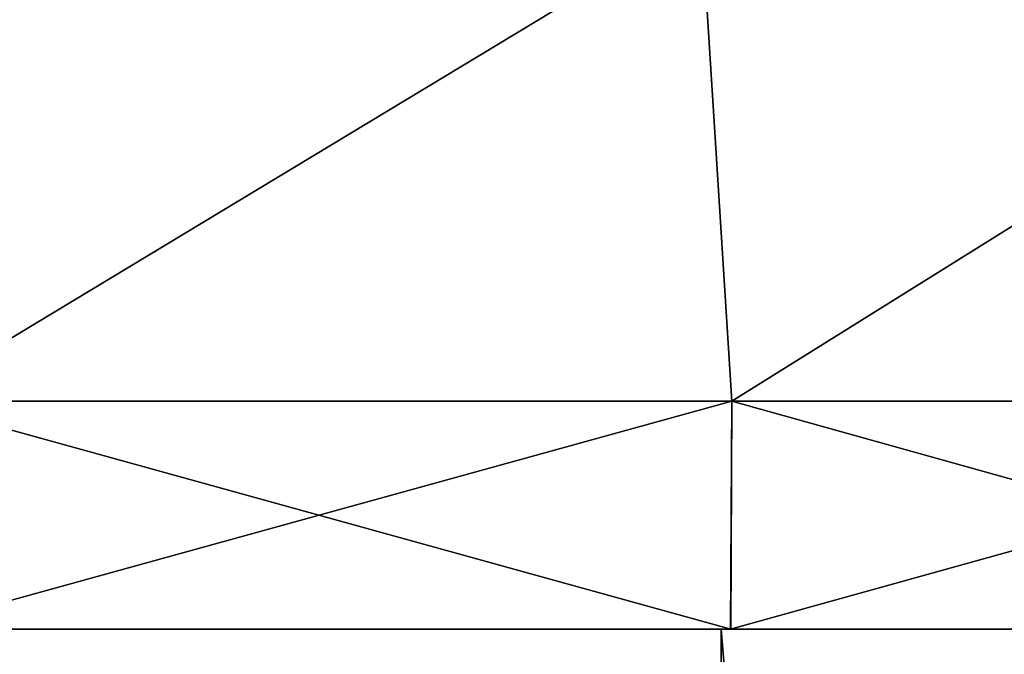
# Model space of a CAD drawing. Header units: millimetres. Extents: x -112 to 112, y -55 to 40.
# Tile 108 of 171: x 1.16 to 3.31, y 31.94 to 33.34. Entities that reach past the tile are written whole.
import ezdxf

# ---------------------------------------------------------------- set-up
doc = ezdxf.new("R2010")
doc.units = ezdxf.units.MM
doc.header["$LTSCALE"] = 52.148148
for name, color, linetype in [('1', 7, 'CONTINUOUS'), ('59', 7, 'CONTINUOUS'), ('60', 7, 'CONTINUOUS'), ('63', 7, 'CONTINUOUS'), ('64', 7, 'CONTINUOUS')]:
    doc.layers.add(name, color=color, linetype=linetype)

msp = doc.modelspace()

# ---------------------------------------------------------------- linework, layer by layer
at = {"layer": '1', "linetype": 'Continuous'}
for points in [[(2.7167, 10, 24.6004), (0.8994, 32, 24.4455), (0.9072, 10, 24.7334), (2.7167, 10, 24.6004)], [(2.6932, 32, 24.3133), (0.8994, 32, 24.4455), (2.7167, 10, 24.6004), (2.6932, 32, 24.3133)], [(2.7167, 10, -24.6004), (0.9072, 10, -24.7334), (0.8994, 32, -24.4455), (2.7167, 10, -24.6004)], [(2.6932, 32, -24.3133), (2.7167, 10, -24.6004), (0.8994, 32, -24.4455), (2.6932, 32, -24.3133)], [(4.5116, 10, 24.3353), (2.6932, 32, 24.3133), (2.7167, 10, 24.6004), (4.5116, 10, 24.3353)], [(4.4725, 32, 24.0497), (2.6932, 32, 24.3133), (4.5116, 10, 24.3353), (4.4725, 32, 24.0497)], [(4.5116, 10, -24.3353), (2.7167, 10, -24.6004), (2.6932, 32, -24.3133), (4.5116, 10, -24.3353)], [(4.4725, 32, -24.0497), (4.5116, 10, -24.3353), (2.6932, 32, -24.3133), (4.4725, 32, -24.0497)]]:
    msp.add_3dface(points, dxfattribs=at)
at = {"layer": '59', "linetype": 'Continuous'}
for points in [[(2.65, 33.5523, 24.5522), (0.8849, 33.5523, 24.679), (0.9072, 32.5, 24.7334), (2.65, 33.5523, 24.5522)], [(2.7167, 32.5, 24.6004), (2.65, 33.5523, 24.5522), (0.9072, 32.5, 24.7334), (2.7167, 32.5, 24.6004)], [(4.4016, 33.5523, 24.2994), (2.65, 33.5523, 24.5522), (2.7167, 32.5, 24.6004), (4.4016, 33.5523, 24.2994)], [(4.5118, 32.5, 24.3353), (4.4016, 33.5523, 24.2994), (2.7167, 32.5, 24.6004), (4.5118, 32.5, 24.3353)]]:
    msp.add_3dface(points, dxfattribs=at)
at = {"layer": '60', "linetype": 'Continuous'}
for points in [[(2.7139, 32, 24.5744), (0.9072, 32.5, 24.7334), (0.9062, 32, 24.7072), (2.7139, 32, 24.5744)], [(2.7167, 32.5, 24.6004), (0.9072, 32.5, 24.7334), (2.7139, 32, 24.5744), (2.7167, 32.5, 24.6004)], [(4.507, 32, 24.3095), (2.7167, 32.5, 24.6004), (2.7139, 32, 24.5744), (4.507, 32, 24.3095)], [(4.5118, 32.5, 24.3353), (2.7167, 32.5, 24.6004), (4.507, 32, 24.3095), (4.5118, 32.5, 24.3353)]]:
    msp.add_3dface(points, dxfattribs=at)
at = {"layer": '63', "linetype": 'Continuous'}
for points in [[(2.65, 33.5523, -24.5522), (0.907, 32.5, -24.7334), (0.8849, 33.5523, -24.679), (2.65, 33.5523, -24.5522)], [(2.7166, 32.5, -24.6005), (0.907, 32.5, -24.7334), (2.65, 33.5523, -24.5522), (2.7166, 32.5, -24.6005)], [(4.4016, 33.5523, -24.2994), (2.7166, 32.5, -24.6005), (2.65, 33.5523, -24.5522), (4.4016, 33.5523, -24.2994)], [(4.5116, 32.5, -24.3353), (2.7166, 32.5, -24.6005), (4.4016, 33.5523, -24.2994), (4.5116, 32.5, -24.3353)]]:
    msp.add_3dface(points, dxfattribs=at)
at = {"layer": '64', "linetype": 'Continuous'}
for points in [[(0.9061, 32, -24.7072), (2.7166, 32.5, -24.6005), (2.7137, 32, -24.5744), (0.9061, 32, -24.7072)], [(0.907, 32.5, -24.7334), (2.7166, 32.5, -24.6005), (0.9061, 32, -24.7072), (0.907, 32.5, -24.7334)], [(2.7166, 32.5, -24.6005), (4.5116, 32.5, -24.3353), (2.7137, 32, -24.5744), (2.7166, 32.5, -24.6005)], [(2.7137, 32, -24.5744), (4.5116, 32.5, -24.3353), (4.5068, 32, -24.3096), (2.7137, 32, -24.5744)]]:
    msp.add_3dface(points, dxfattribs=at)

doc.saveas('drawing.dxf')
